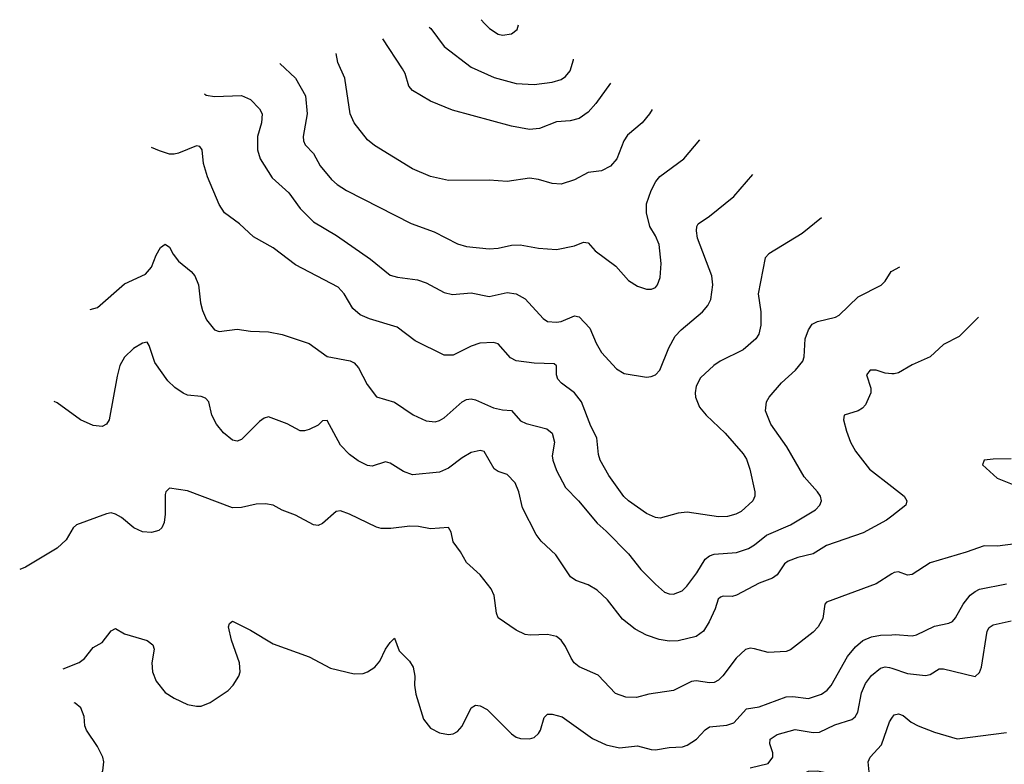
# Model space of a CAD drawing. Header units: inches. Extents: x 884691 to 1028259, y 526745 to 653629.
# Tile 233 of 241: x 1006124 to 1010500, y 650318 to 653629. Entities that reach past the tile are written whole.
import ezdxf

# ---------------------------------------------------------------- set-up
doc = ezdxf.new("R2010")
doc.units = ezdxf.units.IN
doc.header["$MEASUREMENT"] = 0
doc.layers.add('B0605', color=7, linetype='Continuous')
doc.layers.add('B0615', color=7, linetype='Continuous')

msp = doc.modelspace()

# ---------------------------------------------------------------- linework, layer by layer
at = {"layer": 'B0605', "color": 6}
for points, elevation in [([(1008174.3, 653628.7), (1008190, 653611.5), (1008211.8, 653590), (1008250, 653564.5), (1008270, 653559.9), (1008310, 653565.3), (1008334.8, 653585.2), (1008340.7, 653606.6)], 4400), ([(1007943.8, 653595.6), (1007950.3, 653590.3), (1008010, 653509.5), (1008130, 653417.1), (1008232.1, 653372.1), (1008330, 653345.3), (1008410, 653340.1), (1008490, 653351.4), (1008530, 653363.2), (1008550, 653376.2), (1008570, 653400.8), (1008584.8, 653450), (1008585, 653453.2)], 4300), ([(1008749.8, 653346.7), (1008684.2, 653255.8), (1008650, 653217.8), (1008610, 653189.2), (1008570, 653178.8), (1008510, 653174.8), (1008434.6, 653145.4), (1008390, 653140.9), (1008310, 653155.2), (1008046.7, 653226.7), (1007950, 653267.2), (1007870, 653314.6), (1007852.9, 653332.9), (1007836.8, 653390), (1007825.3, 653410), (1007737.5, 653543.7)], 4200), ([(1008935.2, 653229.6), (1008923.5, 653210), (1008889.9, 653170), (1008825.2, 653114.8), (1008809.2, 653090), (1008777.6, 653010), (1008750, 652977.4), (1008710, 652957.2), (1008650, 652950), (1008590, 652916.4), (1008530, 652897.5), (1008490, 652900), (1008430, 652918.8), (1008390, 652924.4), (1008290, 652910.1), (1008210, 652914.6), (1008030, 652913.4), (1007950, 652931.4), (1007870, 652966.4), (1007701.3, 653070), (1007670, 653094.7), (1007610.7, 653170), (1007592.2, 653210), (1007568.6, 653368.6), (1007537.8, 653437.8), (1007530, 653479)], 4100), ([(1007280.5, 653434), (1007349.1, 653369.1), (1007393.3, 653290), (1007401.6, 653210), (1007383.8, 653110), (1007384.8, 653090), (1007392.6, 653072.6), (1007430, 653033.6), (1007459.7, 652979.7), (1007510, 652919), (1007535.3, 652895.3), (1007576.4, 652870), (1007863.1, 652723.1), (1007965.5, 652685.5), (1008070, 652632.1), (1008110, 652620.8), (1008210, 652610.5), (1008250, 652612.9), (1008310, 652626.5), (1008347.9, 652627.9), (1008430, 652612.4), (1008510, 652606.6), (1008590, 652623.3), (1008630, 652639.6), (1008650, 652637.1), (1008681.3, 652601.2), (1008772.8, 652532.8), (1008830, 652468.7), (1008870, 652444.1), (1008910, 652430.5), (1008932, 652430), (1008950, 652438.5), (1008958.7, 652450), (1008970, 652482), (1008975.3, 652544.7), (1008965.5, 652630), (1008950, 652667.8), (1008924.7, 652710), (1008910, 652770), (1008910, 652810), (1008930.2, 652870), (1008950.9, 652909.1), (1008968.5, 652931.5), (1009075.7, 653010), (1009147.1, 653094.7)], 4000), ([(1006945.1, 653299.8), (1006952.8, 653292.8), (1006990, 653287.4), (1007110, 653291.7), (1007150, 653274.5), (1007190, 653232), (1007201, 653210), (1007198.8, 653170), (1007180.7, 653110), (1007180.2, 653050), (1007192.4, 653010), (1007245.9, 652925.9), (1007319.2, 652859.2), (1007369.5, 652789.5), (1007430, 652730.3), (1007532, 652670), (1007683.4, 652563.4), (1007770, 652493.6), (1007803.6, 652483.6), (1007892.3, 652472.3), (1007930, 652458.4), (1008010, 652416.3), (1008047, 652407), (1008130, 652414.7), (1008210, 652398.6), (1008290, 652415.8), (1008330, 652409.8), (1008370, 652387.2), (1008450, 652300.7), (1008470, 652286.7), (1008510, 652283.4), (1008530, 652287.3), (1008590, 652311.7), (1008610, 652308.1), (1008658, 652258), (1008686.1, 652190), (1008709.6, 652149.6), (1008776.2, 652076.2), (1008810, 652056.5), (1008910, 652039.9), (1008930, 652041.9), (1008950, 652050.1), (1008969.3, 652070), (1009008.4, 652170), (1009037.7, 652222.3), (1009063.9, 652250), (1009158.5, 652330), (1009181.6, 652358.4), (1009194.9, 652385.1), (1009204, 652450), (1009200.7, 652490), (1009136.8, 652656.8), (1009131.3, 652690), (1009133.1, 652710), (1009139.3, 652720.7), (1009190, 652755.2), (1009297.4, 652842.6), (1009382.8, 652939.8)], 3900), ([(1009687.5, 652747.8), (1009602.2, 652677.8), (1009452.9, 652587.1), (1009437.8, 652570), (1009405.4, 652410), (1009418.2, 652330), (1009417.6, 652270), (1009408.7, 652231.3), (1009396.1, 652210), (1009339.6, 652160.4), (1009237.2, 652110), (1009208.8, 652091.2), (1009150, 652036.1), (1009130, 651999.3), (1009125.3, 651970), (1009127.2, 651950), (1009145.5, 651905.5), (1009175.5, 651870), (1009258.6, 651790), (1009338.8, 651698.8), (1009354.6, 651674.6), (1009369.7, 651630), (1009391.2, 651530), (1009391, 651510), (1009382.5, 651490), (1009330, 651442.8), (1009306.4, 651430), (1009270, 651420.1), (1009230, 651418.5), (1009090, 651439.6), (1009050, 651435.4), (1008970, 651412.9), (1008950, 651415.9), (1008910, 651433.6), (1008829.6, 651490), (1008809.2, 651509.2), (1008742, 651602), (1008703.9, 651670), (1008696.1, 651696.1), (1008688.3, 651770), (1008662.1, 651822.1), (1008621.2, 651930), (1008590, 651969.8), (1008532.2, 652012.2), (1008515.1, 652030), (1008510, 652050), (1008510, 652090), (1008498.6, 652098.6), (1008410, 652102.2), (1008330, 652112.1), (1008305.3, 652125.3), (1008250, 652187.4), (1008230, 652193.5), (1008168.9, 652191.1), (1008130, 652177.6), (1008050, 652137.1), (1008010, 652137.6), (1007881.6, 652201.6), (1007801.2, 652261.2), (1007679, 652299), (1007637.2, 652317.2), (1007604.6, 652344.6), (1007566.3, 652410), (1007538.9, 652438.9), (1007350, 652538.2), (1007250, 652614.1), (1007163.2, 652663.2), (1007100.9, 652720.9), (1007034, 652770), (1007010, 652807), (1006958, 652930), (1006940.6, 652990), (1006934.3, 653050), (1006924.6, 653064.6), (1006910, 653068.1), (1006830, 653034.9), (1006810, 653030.6), (1006790, 653030.7), (1006745, 653045), (1006709.5, 653060.6)], 3800), ([(1006436.1, 652339.9), (1006470, 652349.7), (1006590, 652454.4), (1006682.5, 652497.5), (1006710, 652528.4), (1006730, 652581.3), (1006750, 652615.9), (1006770, 652630.5), (1006790, 652617.7), (1006806.2, 652586.1), (1006830, 652555.3), (1006886.4, 652510), (1006902.5, 652490), (1006917.8, 652450), (1006927.5, 652370), (1006936.5, 652336.5), (1006954.5, 652294.5), (1006990, 652249.4), (1007010, 652243.2), (1007090, 652252.5), (1007150, 652244.6), (1007230, 652241.5), (1007290, 652229.7), (1007409.8, 652189.8), (1007490.9, 652130.9), (1007592.4, 652112.4), (1007610, 652102.9), (1007630, 652081.1), (1007667.6, 652007.6), (1007710, 651952), (1007790, 651928.3), (1007872.6, 651872.6), (1007930, 651844.7), (1007970, 651841.2), (1007990, 651847), (1008010, 651859.3), (1008090, 651930), (1008110, 651940.5), (1008130, 651943.7), (1008150, 651939.1), (1008230, 651902.7), (1008270, 651894.1), (1008310, 651891.5), (1008350, 651844.9), (1008374.2, 651834.2), (1008466.6, 651810), (1008490, 651790.4), (1008500.7, 651750), (1008490.8, 651690), (1008492.6, 651670), (1008510, 651625.2), (1008550, 651548.4), (1008606.8, 651490), (1008689.8, 651390), (1008730, 651355.4), (1008830, 651253.8), (1008884.7, 651184.7), (1008950, 651118.5), (1008990, 651084.2), (1009010, 651076), (1009030, 651074.9), (1009067.5, 651090), (1009089.2, 651110.8), (1009133.5, 651170), (1009169.7, 651230), (1009190, 651245.5), (1009210, 651252), (1009310, 651260), (1009362.7, 651277.3), (1009390, 651293.7), (1009443.1, 651336.9), (1009550, 651382.3), (1009660.7, 651450), (1009680.7, 651470), (1009687.1, 651490), (1009682.8, 651510), (1009670.3, 651530), (1009610, 651596.1), (1009533.1, 651730), (1009461.6, 651830), (1009439.2, 651890), (1009443.4, 651930), (1009454.7, 651950), (1009510, 652014.9), (1009572.2, 652070), (1009604.4, 652110), (1009610.6, 652130), (1009614.5, 652210), (1009629.5, 652250.5), (1009645.4, 652274.6), (1009670, 652286.3), (1009750, 652305.9), (1009765.5, 652314.5), (1009850, 652396.5), (1009952, 652448.1), (1009970, 652466.4), (1009997.8, 652510), (1010000, 652511.2)], 3700), ([(1010000, 651422.1), (1009976.2, 651403.8), (1009873, 651347), (1009710, 651291.3), (1009650, 651253.9), (1009582.5, 651237.5), (1009539, 651221), (1009523.2, 651210), (1009490, 651161.4), (1009470, 651146.1), (1009410, 651123.3), (1009310, 651069.8), (1009290, 651065), (1009250, 651066.4), (1009238.7, 651061.3), (1009227.8, 651052.2), (1009215.2, 651010), (1009188.5, 650951.5), (1009162.4, 650910), (1009130, 650886.6), (1009050, 650867.7), (1009010, 650866.5), (1008966.5, 650873.5), (1008910, 650892.4), (1008858.8, 650918.8), (1008803.2, 650963.2), (1008736.5, 651050), (1008690, 651092.5), (1008650, 651116.8), (1008595.1, 651135.1), (1008571.7, 651151.7), (1008506.7, 651250), (1008441, 651310), (1008419.3, 651339.3), (1008358.2, 651458.2), (1008342.5, 651530), (1008326.3, 651570), (1008290, 651607.5), (1008250, 651620.2), (1008232.5, 651632.5), (1008188.4, 651708.4), (1008170, 651713.6), (1008130, 651704.5), (1008090, 651680.8), (1008030, 651634.8), (1007990, 651616.8), (1007870, 651605.4), (1007830, 651620.7), (1007770, 651657.3), (1007750, 651662.7), (1007690, 651644.1), (1007670, 651646.3), (1007628, 651668), (1007590, 651695.2), (1007550, 651737.2), (1007490, 651847.2), (1007470, 651844.9), (1007450, 651826.5), (1007410, 651806.2), (1007390, 651800.6), (1007370, 651801.2), (1007312, 651832), (1007230, 651862.5), (1007210, 651857.1), (1007190, 651841.7), (1007110, 651762.9), (1007090, 651755.4), (1007070, 651759.9), (1007030, 651791.4), (1006998.3, 651830), (1006978.1, 651870), (1006963.9, 651930), (1006950, 651945.9), (1006930, 651953), (1006870, 651960.2), (1006850, 651968.8), (1006813.6, 651993.6), (1006782.5, 652022.5), (1006724.2, 652104.2), (1006699.7, 652179.7), (1006690, 652194.6), (1006670, 652190.6), (1006630, 652166.7), (1006590, 652128.1), (1006569.3, 652090.7), (1006556.3, 652043.7), (1006521.6, 651850), (1006510, 651830.1), (1006490, 651820.9), (1006450, 651824.7), (1006394.5, 651850), (1006290, 651925), (1006277.4, 651931.9)], 3600), ([(1010000, 652055), (1009970, 652057.3), (1009930, 652071), (1009903.5, 652070), (1009887.6, 652050), (1009906.2, 651990), (1009906.7, 651970), (1009883.1, 651916.9), (1009870, 651901.6), (1009850, 651890.1), (1009789, 651870), (1009785.6, 651850), (1009799.1, 651799.1), (1009816.9, 651750), (1009838.5, 651710), (1009901.3, 651630), (1010000, 651552.7)], 3600), ([(1010000, 651164.9), (1009930, 651120.9), (1009710, 651039.7), (1009702.9, 651030), (1009693.5, 650966.5), (1009672.6, 650930), (1009650, 650905.7), (1009550, 650827.9), (1009530, 650819.9), (1009450, 650815.2), (1009390, 650832.1), (1009370, 650834.6), (1009350, 650829.2), (1009308.8, 650790), (1009248.4, 650711.6), (1009230, 650692.8), (1009210, 650681.9), (1009190, 650680.5), (1009130, 650689.7), (1009110, 650686.7), (1009030, 650647.1), (1008920.4, 650630), (1008864.8, 650615.2), (1008817.2, 650617.2), (1008772.6, 650632.6), (1008694.3, 650714.3), (1008610, 650752.2), (1008588, 650770), (1008574.1, 650790), (1008550, 650841.4), (1008530.8, 650870), (1008510, 650885.9), (1008470, 650895.5), (1008392.2, 650892.2), (1008370, 650895.8), (1008330, 650914.7), (1008250.1, 650970), (1008242.2, 650990), (1008231.9, 651068.1), (1008219.1, 651099.1), (1008170, 651160.8), (1008110, 651215), (1008082.7, 651262.7), (1008050, 651307.2), (1008041.9, 651350), (1008030, 651371.8), (1007950, 651365.8), (1007895.9, 651375.9), (1007857.4, 651377.4), (1007773.7, 651366.3), (1007730, 651367.1), (1007710, 651372.2), (1007590, 651431.1), (1007550, 651445.7), (1007530, 651442.8), (1007470, 651389.1), (1007450, 651380.6), (1007430, 651382.5), (1007350, 651425.3), (1007290, 651448.2), (1007250, 651470.1), (1007216, 651476), (1007174.9, 651474.9), (1007110, 651459.7), (1007070, 651458.8), (1006870, 651533.8), (1006790, 651546.1), (1006772.7, 651530), (1006770, 651517.3), (1006770.6, 651430), (1006766.1, 651393.9), (1006755.4, 651370), (1006742, 651358), (1006710, 651348.7), (1006670, 651351.4), (1006631, 651370), (1006575.8, 651415.8), (1006550, 651430.5), (1006530, 651435.8), (1006510, 651432.1), (1006376.3, 651383.7), (1006361.7, 651370), (1006330, 651316.6), (1006290, 651279.3), (1006150, 651195.1), (1006123.5, 651184.2)], 3500), ([(1006316.2, 650743.4), (1006388.4, 650771.6), (1006411.9, 650788.1), (1006450, 650838.3), (1006490, 650860.5), (1006530, 650911.4), (1006550, 650921.5), (1006590, 650898), (1006690, 650868.7), (1006716, 650850), (1006721.3, 650830), (1006710.9, 650770), (1006713.4, 650730), (1006730, 650688.3), (1006770, 650638.3), (1006810, 650612.3), (1006870, 650584.9), (1006910, 650576.2), (1006930, 650577.2), (1006970, 650593.2), (1007050, 650646.7), (1007073.1, 650670), (1007097.7, 650710), (1007103.1, 650730), (1007100.1, 650770), (1007065.6, 650870), (1007051.2, 650928.8), (1007055.8, 650944.2), (1007070, 650955), (1007150, 650914.8), (1007250, 650854.7), (1007410, 650796.7), (1007505.1, 650745.1), (1007610, 650721), (1007650, 650722.3), (1007670, 650728.8), (1007702.8, 650750), (1007723.8, 650776.2), (1007750, 650830.9), (1007770, 650860.4), (1007790, 650879.6), (1007810, 650822.7), (1007856.4, 650776.4), (1007872, 650750), (1007879.3, 650710), (1007878.5, 650670), (1007883.9, 650630), (1007918.8, 650518.8), (1007950, 650478.9), (1007990, 650457.7), (1008030, 650451.1), (1008050, 650453.8), (1008070, 650463.6), (1008090, 650488.4), (1008130, 650570), (1008150, 650580.7), (1008170, 650578.4), (1008201.4, 650561.4), (1008310, 650453.3), (1008330, 650439), (1008350, 650432.7), (1008390, 650431), (1008410, 650437.2), (1008430, 650455.1), (1008438.4, 650470), (1008454.1, 650525.9), (1008470, 650540.8), (1008490, 650542), (1008534.3, 650530), (1008670, 650432.9), (1008730, 650404.8), (1008790, 650392.3), (1008870, 650399.8), (1008930, 650383.5), (1008950, 650382.6), (1009010, 650393.7), (1009070, 650396.1), (1009090, 650402.9), (1009132.4, 650430), (1009170, 650471.6), (1009190, 650484.8), (1009267.4, 650492.6), (1009297.2, 650502.8), (1009354.4, 650565.6), (1009410, 650574.3), (1009530, 650618.6), (1009559.9, 650619.9), (1009630, 650610.6), (1009687.5, 650630), (1009712.1, 650647.9), (1009730, 650668.2), (1009802.5, 650797.5), (1009839.2, 650840.8), (1009871.4, 650868.6), (1009910, 650885.7), (1009950, 650892.7), (1010000, 650894.3)], 3400), ([(1009370, 650302.6), (1009450, 650321.9), (1009470.8, 650350), (1009471.2, 650370), (1009458.1, 650410), (1009459.9, 650430), (1009490, 650450.2), (1009570, 650473.6), (1009650, 650460.4), (1009678.3, 650461.7), (1009746.8, 650493.2), (1009822, 650518), (1009836.6, 650530), (1009849.4, 650550.6), (1009864.6, 650635.4), (1009882.7, 650677.3), (1009910, 650712.9), (1009950, 650746.5), (1009970, 650751.3), (1009990, 650749), (1010000, 650745.7)], 3300), ([(1006291.9, 650136.6), (1006310, 650133), (1006330, 650134.8), (1006370, 650149), (1006410, 650177.7), (1006472.5, 650250), (1006493.6, 650290), (1006497.6, 650330), (1006493.4, 650350), (1006470, 650397), (1006420.1, 650470), (1006413.5, 650490), (1006410, 650531.5), (1006395.4, 650570), (1006370, 650590.9), (1006365.3, 650591.2)], 3400), ([(1009416.9, 650000), (1009415.4, 650030), (1009392.4, 650110), (1009410, 650125.2), (1009430, 650126.2), (1009470, 650117.4), (1009530, 650085.2), (1009550, 650080.4), (1009574.6, 650085.4), (1009586.2, 650113.8), (1009578.2, 650210), (1009584.2, 650250), (1009604.6, 650275.4), (1009630, 650287.7), (1009670, 650289.4), (1009845.9, 650254.1), (1009890, 650254.4), (1009900.8, 650270), (1009894.3, 650330), (1009903.3, 650350), (1009954.5, 650405.5), (1009990, 650507.7), (1010000, 650523)], 3200)]:
    msp.add_lwpolyline(points, dxfattribs=dict(at, elevation=elevation))
at = {"layer": 'B0615', "color": 6}
msp.add_line((1010000, 652511.2, 3700), (1010035, 652530.3, 3700), dxfattribs=at)
for points, elevation in [([(1010384.7, 652306.5), (1010299.5, 652220.5), (1010230, 652184.4), (1010169.8, 652130), (1010090, 652094.5), (1010030, 652059.4), (1010010, 652054.2), (1010000, 652055)], 3600), ([(1010530, 651676), (1010450, 651675.6), (1010410, 651670.8), (1010403.2, 651650), (1010467.7, 651590), (1010550, 651557.3)], 3500), ([(1010000, 651552.7), (1010054.5, 651510), (1010066.5, 651490), (1010062.3, 651470), (1010000, 651422.1)], 3600), ([(1010550, 651298.6), (1010470, 651287.7), (1010410, 651289.3), (1010330, 651260.8), (1010170, 651213.8), (1010090, 651162), (1010070, 651159.9), (1010030, 651174.4), (1010010, 651171.2), (1010000, 651164.9)], 3500), ([(1010000, 650894.3), (1010014.8, 650894.8), (1010090, 650889.6), (1010110, 650894.7), (1010190, 650932.8), (1010254, 650946), (1010270, 650953.9), (1010283.4, 650970), (1010317.2, 651030), (1010348.8, 651070), (1010370, 651087.3), (1010390, 651096.6), (1010510, 651121.3)], 3400), ([(1010000, 650745.7), (1010070, 650722.5), (1010150, 650712.8), (1010170, 650718.3), (1010210, 650742.3), (1010230, 650742.9), (1010370, 650708.7), (1010390, 650725.9), (1010398.9, 650750), (1010424.6, 650910), (1010433.3, 650926.7), (1010450, 650938.7), (1010530, 650956.4)], 3300), ([(1010000, 650523), (1010010, 650538.4), (1010030, 650542.5), (1010050, 650535.3), (1010085.7, 650505.7), (1010117.2, 650490), (1010190, 650461), (1010290, 650431.3), (1010510, 650460.1)], 3200)]:
    msp.add_lwpolyline(points, dxfattribs=dict(at, elevation=elevation))

doc.saveas('drawing.dxf')
